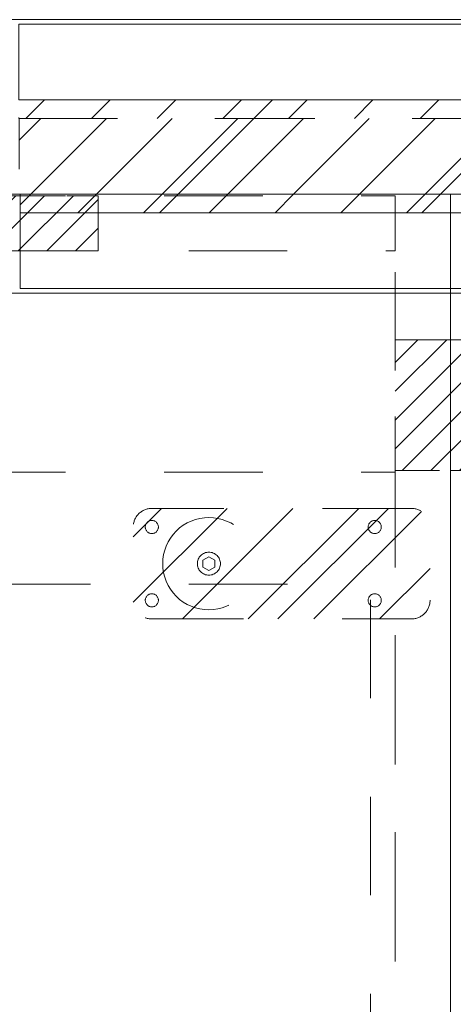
# Model space of a CAD drawing. Header units: inches. Extents: x -434 to -285, y -58 to 33.
# Tile 84 of 103: x -323.47 to -317.6, y 19.04 to 32.36. Entities that reach past the tile are written whole.
import ezdxf

# ---------------------------------------------------------------- set-up
doc = ezdxf.new("R2010")
doc.units = ezdxf.units.IN
doc.header["$LTSCALE"] = 32
doc.header["$MEASUREMENT"] = 0
doc.linetypes.add('Dash Style-1', pattern=[0.083328, 0.041656, -0.041672])
for name, color, linetype, lineweight in [('DashLine', 7, 'Dash Style-1', 13), ('DashLineFill', 7, 'Dash Style-1', 13), ('Drawing', 7, 'Continuous', 18), ('None', 7, 'Continuous', 18), ('SolidLine', 7, 'Continuous', 15)]:
    doc.layers.add(name, color=color, linetype=linetype, lineweight=lineweight)
doc.layers.add('Electrical', color=1, linetype='Dash Style-1', lineweight=15, true_color=0xff0000)
pattern_1 = [(45, (0, 0), (-1.61302, 1.93572), []), (45, (-1.0608, 1.0608), (-0.472346, 0.416761), [])]
pattern_2 = [(45, (0, 0), (-0.3333333, -0.7222222), [])]

# ---------------------------------------------------------------- blocks, each defined once
blk = doc.blocks.new('1BP8DW-Leveler (2D)')
at = {"layer": 'DashLine', "flags": 128}
for points in [[(0.625, 0), (0.622, -0.061), (0.613, -0.122), (0.598, -0.181), (0.577, -0.239), (0.551, -0.295), (0.52, -0.347), (0.483, -0.396), (0.442, -0.442), (0.396, -0.483), (0.347, -0.52), (0.295, -0.551), (0.239, -0.577), (0.181, -0.598), (0.122, -0.613), (0.061, -0.622), (0, -0.625), (-0.061, -0.622), (-0.122, -0.613), (-0.181, -0.598), (-0.239, -0.577), (-0.295, -0.551), (-0.347, -0.52), (-0.396, -0.483), (-0.442, -0.442), (-0.483, -0.396), (-0.52, -0.347), (-0.551, -0.295), (-0.577, -0.239), (-0.598, -0.181), (-0.613, -0.122), (-0.622, -0.061), (-0.625, 0), (-0.622, 0.061), (-0.613, 0.122), (-0.598, 0.181), (-0.577, 0.239), (-0.551, 0.295), (-0.52, 0.347), (-0.483, 0.396), (-0.442, 0.442), (-0.396, 0.483), (-0.347, 0.52), (-0.295, 0.551), (-0.239, 0.577), (-0.181, 0.598), (-0.122, 0.613), (-0.061, 0.622), (0, 0.625), (0.061, 0.622), (0.122, 0.613), (0.181, 0.598), (0.239, 0.577), (0.295, 0.551), (0.347, 0.52), (0.396, 0.483), (0.442, 0.442), (0.483, 0.396), (0.52, 0.347), (0.551, 0.295), (0.577, 0.239), (0.598, 0.181), (0.613, 0.122), (0.622, 0.061)], [(0, 0.156), (0.015, 0.155), (0.03, 0.153), (0.045, 0.15), (0.06, 0.144), (0.074, 0.138), (0.087, 0.13), (0.099, 0.121), (0.11, 0.11), (0.121, 0.099), (0.13, 0.087), (0.138, 0.074), (0.144, 0.06), (0.15, 0.045), (0.153, 0.03), (0.155, 0.015), (0.156, 0), (0.155, -0.015), (0.153, -0.03), (0.15, -0.045), (0.144, -0.06), (0.138, -0.074), (0.13, -0.087), (0.121, -0.099), (0.11, -0.11), (0.099, -0.121), (0.087, -0.13), (0.074, -0.138), (0.06, -0.144), (0.045, -0.15), (0.03, -0.153), (0.015, -0.155), (0, -0.156), (-0.015, -0.155), (-0.03, -0.153), (-0.045, -0.15), (-0.06, -0.144), (-0.074, -0.138), (-0.087, -0.13), (-0.099, -0.121), (-0.11, -0.11), (-0.121, -0.099), (-0.13, -0.087), (-0.138, -0.074), (-0.144, -0.06), (-0.15, -0.045), (-0.153, -0.03), (-0.155, -0.015), (-0.156, 0), (-0.155, 0.015), (-0.153, 0.03), (-0.15, 0.045), (-0.144, 0.06), (-0.138, 0.074), (-0.13, 0.087), (-0.121, 0.099), (-0.11, 0.11), (-0.099, 0.121), (-0.087, 0.13), (-0.074, 0.138), (-0.06, 0.144), (-0.045, 0.15), (-0.03, 0.153), (-0.015, 0.155)], [(0, 0.094), (-0.081, 0.047), (-0.081, -0.047), (0, -0.094), (0.081, -0.047), (0.081, 0.047)]]:
    blk.add_lwpolyline(points, close=True, dxfattribs=at)
blk = doc.blocks.new('Slate-LSVS-Leveler (2D)')
at = {"layer": 'DashLineFill', "linetype": 'Continuous', "lineweight": 13}
h = blk.add_hatch(dxfattribs=at)
h.set_pattern_fill('Steel', color=253, style=0, pattern_type=2)
h.set_pattern_definition(pattern_1)
edge = h.paths.add_edge_path()
edge.add_arc((-2.74, 0.496), 0.252, 90, 180, ccw=False)
edge.add_line((-2.74, 0.748), (0.772, 0.748))
edge.add_arc((0.772, 0.496), 0.252, 0, 90, ccw=False)
edge.add_line((1.024, 0.496), (1.024, -0.496))
edge.add_arc((0.772, -0.496), 0.252, -90, 0, ccw=False)
edge.add_line((0.772, -0.748), (-2.74, -0.748))
edge.add_arc((-2.74, -0.496), 0.252, 180, 270, ccw=False)
edge.add_line((-2.992, -0.496), (-2.992, 0.496))
at = {"layer": 'DashLineFill', "flags": 128}
blk.add_lwpolyline([(-2.992, 0.496, -0.414214), (-2.74, 0.748), (0.772, 0.748, -0.414214), (1.024, 0.496), (1.024, -0.496, -0.414214), (0.772, -0.748), (-2.74, -0.748, -0.414214), (-2.992, -0.496)], format="xyb", close=True, dxfattribs=at)
at = {"layer": 'SolidLine', "flags": 128}
for points in [[(-2.244, 0.585), (-2.235, 0.584), (-2.227, 0.583), (-2.218, 0.581), (-2.21, 0.578), (-2.202, 0.574), (-2.195, 0.57), (-2.188, 0.565), (-2.181, 0.559), (-2.176, 0.552), (-2.17, 0.545), (-2.166, 0.538), (-2.162, 0.53), (-2.159, 0.522), (-2.157, 0.513), (-2.156, 0.505), (-2.156, 0.496), (-2.156, 0.487), (-2.157, 0.479), (-2.159, 0.47), (-2.162, 0.462), (-2.166, 0.454), (-2.17, 0.447), (-2.176, 0.44), (-2.181, 0.433), (-2.188, 0.428), (-2.195, 0.422), (-2.202, 0.418), (-2.21, 0.414), (-2.218, 0.411), (-2.227, 0.409), (-2.235, 0.408), (-2.244, 0.407), (-2.253, 0.408), (-2.261, 0.409), (-2.27, 0.411), (-2.278, 0.414), (-2.286, 0.418), (-2.293, 0.422), (-2.3, 0.428), (-2.307, 0.433), (-2.313, 0.44), (-2.318, 0.447), (-2.322, 0.454), (-2.326, 0.462), (-2.329, 0.47), (-2.331, 0.479), (-2.332, 0.487), (-2.333, 0.496), (-2.332, 0.505), (-2.331, 0.513), (-2.329, 0.522), (-2.326, 0.53), (-2.322, 0.538), (-2.318, 0.545), (-2.313, 0.552), (-2.307, 0.559), (-2.3, 0.565), (-2.293, 0.57), (-2.286, 0.574), (-2.278, 0.578), (-2.27, 0.581), (-2.261, 0.583), (-2.253, 0.584)], [(0.772, 0.585), (0.78, 0.584), (0.789, 0.583), (0.797, 0.581), (0.806, 0.578), (0.813, 0.574), (0.821, 0.57), (0.828, 0.565), (0.834, 0.559), (0.84, 0.552), (0.845, 0.545), (0.85, 0.538), (0.853, 0.53), (0.856, 0.522), (0.859, 0.513), (0.86, 0.505), (0.86, 0.496), (0.86, 0.487), (0.859, 0.479), (0.856, 0.47), (0.853, 0.462), (0.85, 0.454), (0.845, 0.447), (0.84, 0.44), (0.834, 0.433), (0.828, 0.428), (0.821, 0.422), (0.813, 0.418), (0.806, 0.414), (0.797, 0.411), (0.789, 0.409), (0.78, 0.408), (0.772, 0.407), (0.763, 0.408), (0.754, 0.409), (0.746, 0.411), (0.738, 0.414), (0.73, 0.418), (0.722, 0.422), (0.715, 0.428), (0.709, 0.433), (0.703, 0.44), (0.698, 0.447), (0.694, 0.454), (0.69, 0.462), (0.687, 0.47), (0.685, 0.479), (0.683, 0.487), (0.683, 0.496), (0.683, 0.505), (0.685, 0.513), (0.687, 0.522), (0.69, 0.53), (0.694, 0.538), (0.698, 0.545), (0.703, 0.552), (0.709, 0.559), (0.715, 0.565), (0.722, 0.57), (0.73, 0.574), (0.738, 0.578), (0.746, 0.581), (0.754, 0.583), (0.763, 0.584)], [(-2.244, -0.407), (-2.235, -0.408), (-2.227, -0.409), (-2.218, -0.411), (-2.21, -0.414), (-2.202, -0.418), (-2.195, -0.422), (-2.188, -0.428), (-2.181, -0.433), (-2.176, -0.44), (-2.17, -0.447), (-2.166, -0.454), (-2.162, -0.462), (-2.159, -0.47), (-2.157, -0.479), (-2.156, -0.487), (-2.156, -0.496), (-2.156, -0.505), (-2.157, -0.513), (-2.159, -0.522), (-2.162, -0.53), (-2.166, -0.538), (-2.17, -0.545), (-2.176, -0.552), (-2.181, -0.559), (-2.188, -0.565), (-2.195, -0.57), (-2.202, -0.574), (-2.21, -0.578), (-2.218, -0.581), (-2.227, -0.583), (-2.235, -0.584), (-2.244, -0.585), (-2.253, -0.584), (-2.261, -0.583), (-2.27, -0.581), (-2.278, -0.578), (-2.286, -0.574), (-2.293, -0.57), (-2.3, -0.565), (-2.307, -0.559), (-2.313, -0.552), (-2.318, -0.545), (-2.322, -0.538), (-2.326, -0.53), (-2.329, -0.522), (-2.331, -0.513), (-2.332, -0.505), (-2.333, -0.496), (-2.332, -0.487), (-2.331, -0.479), (-2.329, -0.47), (-2.326, -0.462), (-2.322, -0.454), (-2.318, -0.447), (-2.313, -0.44), (-2.307, -0.433), (-2.3, -0.428), (-2.293, -0.422), (-2.286, -0.418), (-2.278, -0.414), (-2.27, -0.411), (-2.261, -0.409), (-2.253, -0.408)], [(0.772, -0.407), (0.78, -0.408), (0.789, -0.409), (0.797, -0.411), (0.806, -0.414), (0.813, -0.418), (0.821, -0.422), (0.828, -0.428), (0.834, -0.433), (0.84, -0.44), (0.845, -0.447), (0.85, -0.454), (0.853, -0.462), (0.856, -0.47), (0.859, -0.479), (0.86, -0.487), (0.86, -0.496), (0.86, -0.505), (0.859, -0.513), (0.856, -0.522), (0.853, -0.53), (0.85, -0.538), (0.845, -0.545), (0.84, -0.552), (0.834, -0.559), (0.828, -0.565), (0.821, -0.57), (0.813, -0.574), (0.806, -0.578), (0.797, -0.581), (0.789, -0.583), (0.78, -0.584), (0.772, -0.585), (0.763, -0.584), (0.754, -0.583), (0.746, -0.581), (0.738, -0.578), (0.73, -0.574), (0.722, -0.57), (0.715, -0.565), (0.709, -0.559), (0.703, -0.552), (0.698, -0.545), (0.694, -0.538), (0.69, -0.53), (0.687, -0.522), (0.685, -0.513), (0.683, -0.505), (0.683, -0.496), (0.683, -0.487), (0.685, -0.479), (0.687, -0.47), (0.69, -0.462), (0.694, -0.454), (0.698, -0.447), (0.703, -0.44), (0.709, -0.433), (0.715, -0.428), (0.722, -0.422), (0.73, -0.418), (0.738, -0.414), (0.746, -0.411), (0.754, -0.409), (0.763, -0.408)]]:
    blk.add_lwpolyline(points, close=True, dxfattribs=at)
at = {"layer": 'DashLine', "color": 7}
blk.add_blockref('1BP8DW-Leveler (2D)', (0, 0), dxfattribs=at)
blk = doc.blocks.new('Group-18')
at = {"layer": 'DashLine', "flags": 128}
blk.add_lwpolyline([(1.083, -5.276), (16.87, -5.276), (16.87, -23.268), (1.083, -23.268)], close=True, dxfattribs=at)
blk = doc.blocks.new('Group-19')
at = {"layer": 'DashLine', "flags": 128}
blk.add_lwpolyline([(1.083, -5.276), (16.87, -5.276), (16.87, -23.268), (1.083, -23.268)], close=True, dxfattribs=at)
blk = doc.blocks.new('Group-20')
at = {"layer": 'Electrical', "linetype": 'Continuous', "lineweight": 5, "true_color": 0xdd0000}
h = blk.add_hatch(dxfattribs=at)
h.set_pattern_fill('ElectricalHatch', color=12, style=0, pattern_type=2)
h.set_pattern_definition(pattern_2)
h.paths.add_polyline_path([(4.764, -0.02), (13.189, -0.02), (13.189, -0.768), (4.764, -0.768)])
h = blk.add_hatch(dxfattribs=at)
h.set_pattern_fill('ElectricalHatch', color=12, style=0, pattern_type=2)
h.set_pattern_definition(pattern_2)
h.paths.add_polyline_path([(17.205, -1.969), (17.953, -1.969), (17.953, -3.74), (17.205, -3.74)])
at = {"layer": 'DashLine', "flags": 128}
for points in [[(0, 0), (17.953, 0), (17.953, -23.11), (0, -23.11)], [(17.205, 0), (17.953, 0), (17.953, -23.11), (17.205, -23.11)], [(0.748, -0.02), (17.205, -0.02), (17.205, -0.768), (0.748, -0.768)], [(0.748, -3.76), (17.205, -3.76), (17.205, -23.091), (0.748, -23.091)]]:
    blk.add_lwpolyline(points, close=True, dxfattribs=at)
at = {"layer": 'Electrical', "flags": 128}
for points in [[(4.764, -0.02), (13.189, -0.02), (13.189, -0.768), (4.764, -0.768)], [(17.205, -1.969), (17.953, -1.969), (17.953, -3.74), (17.205, -3.74)]]:
    blk.add_lwpolyline(points, close=True, dxfattribs=at)
at = {"layer": 'None', "color": 7, "rotation": 180}
blk.add_blockref('Slate-LSVS-Leveler (2D)', (14.685, -5), dxfattribs=at)
at = {"layer": 'None'}
for name in ['Group-18', 'Group-19']:
    blk.add_blockref(name, (0, 0), dxfattribs=at)
blk = doc.blocks.new('Group-21')
at = {"layer": 'None'}
blk.add_blockref('Group-20', (0, 0), dxfattribs=at)
blk = doc.blocks.new('SL Low Storage (2D)-4')
at = {"layer": 'None'}
blk.add_blockref('Group-21', (0, 0), dxfattribs=at)
at = {"layer": 'Drawing', "color": 0, "flags": 1}
for tag in ['Catalog', 'Custom', 'Tag', 'Option1', 'Option2', 'Option3', 'Option4', 'Option5', 'Option6', 'Option7', 'Option8', 'Option9', 'Option10', 'Option11', 'Option12', 'FinishGroup', 'Discount', 'Item1', 'Item2', 'Item3', 'Item4', 'Item5', 'Item6', 'Item7', 'Item8', 'Item9', 'Item10', 'Item11', 'Item12', 'Item13', 'Item14', 'Item15', 'Item16', 'Item17', 'Item18', 'Item19', 'Item20', 'Item21', 'Item22', 'Item23', 'Item24', 'Item25']:
    blk.add_attdef(tag, (23.865, 16.462), '', height=0.00709, dxfattribs=at)
blk = doc.blocks.new('Group-22')
at = {"layer": 'Electrical', "linetype": 'Continuous', "lineweight": 5, "true_color": 0xdd0000}
h = blk.add_hatch(dxfattribs=at)
h.set_pattern_fill('ElectricalHatch', color=12, style=0, pattern_type=2)
h.set_pattern_definition(pattern_2)
h.paths.add_polyline_path([(0, -1.969), (0.748, -1.969), (0.748, -3.74), (0, -3.74)])
at = {"layer": 'DashLine', "flags": 128}
for points in [[(0, 0), (0.748, 0), (0.748, -24.016), (0, -24.016)], [(0, 0), (29.961, 0), (29.961, -24.016), (0, -24.016)]]:
    blk.add_lwpolyline(points, close=True, dxfattribs=at)
at = {"layer": 'Electrical', "flags": 128}
blk.add_lwpolyline([(0, -1.969), (0.748, -1.969), (0.748, -3.74), (0, -3.74)], close=True, dxfattribs=at)
blk = doc.blocks.new('Group-23')
at = {"layer": 'None'}
blk.add_blockref('Group-22', (0, 0), dxfattribs=at)
blk = doc.blocks.new('SL Low Storage (2D)-5')
at = {"layer": 'None'}
blk.add_blockref('Group-23', (0, 0), dxfattribs=at)
at = {"layer": 'Drawing', "color": 0, "flags": 1}
for tag in ['Catalog', 'Option1', 'Option2', 'Option3', 'Option4', 'Option5', 'Option6', 'Option7', 'Option8', 'Option9', 'Option10', 'Option11', 'Option12', 'Custom', 'Tag', 'FinishGroup', 'Discount', 'Item1', 'Item2', 'Item3', 'Item4', 'Item5', 'Item6', 'Item7', 'Item8', 'Item9', 'Item10', 'Item11', 'Item12', 'Item13', 'Item14', 'Item15', 'Item16', 'Item17', 'Item18', 'Item19', 'Item20', 'Item21', 'Item22', 'Item23', 'Item24', 'Item25']:
    blk.add_attdef(tag, (41.818, 20.056), '', height=0.00709, dxfattribs=at)
blk = doc.blocks.new('Group-33')
at = {"layer": 'DashLineFill', "linetype": 'Continuous', "lineweight": 13}
h = blk.add_hatch(dxfattribs=at)
h.set_pattern_fill('Steel', color=253, style=0, pattern_type=2)
h.set_pattern_definition(pattern_1)
h.paths.add_polyline_path([(35.984, 0), (41.969, 0), (41.969, -1.024), (35.984, -1.024)])
at = {"layer": 'DashLineFill', "flags": 128}
blk.add_lwpolyline([(35.984, 0), (41.969, 0), (41.969, -1.024), (35.984, -1.024)], close=True, dxfattribs=at)
blk = doc.blocks.new('Group-34')
at = {"layer": 'SolidLine', "flags": 128}
blk.add_lwpolyline([(0, 1.339), (72, 1.339), (72, -2.362), (0, -2.362)], close=True, dxfattribs=at)
at = {"layer": 'None'}
blk.add_blockref('Group-33', (0, 0), dxfattribs=at)
blk = doc.blocks.new('SL Wall Panel (2D)-1')
at = {"layer": 'None'}
blk.add_blockref('Group-34', (0, 0), dxfattribs=at)
at = {"layer": 'Drawing', "color": 0, "flags": 1}
for tag in ['Catalog', 'Option1', 'Option2', 'Option3', 'Option4', 'Option5', 'Option6', 'Option7', 'Option8', 'Option9', 'Option10', 'Option11', 'Option12', 'Custom', 'Tag', 'FinishGroup', 'Discount', 'Item1', 'Item2', 'Item3', 'Item4', 'Item5', 'Item6', 'Item7', 'Item8', 'Item9', 'Item10', 'Item11', 'Item12', 'Item13', 'Item14', 'Item15', 'Item16', 'Item17', 'Item18', 'Item19', 'Item20', 'Item21', 'Item22', 'Item23', 'Item24', 'Item25']:
    blk.add_attdef(tag, (-12.001, 34.001), '', height=0.00709, dxfattribs=at)
blk = doc.blocks.new('Group-41')
at = {"layer": 'DashLineFill', "linetype": 'Continuous', "lineweight": 13}
h = blk.add_hatch(dxfattribs=at)
h.set_pattern_fill('Steel', color=253, style=0, pattern_type=2)
h.set_pattern_definition(pattern_1)
h.paths.add_polyline_path([(12, -12), (47.984, -12), (47.984, -12.252), (12, -12.252)])
at = {"layer": 'DashLineFill', "flags": 128}
blk.add_lwpolyline([(12, -12), (47.984, -12), (47.984, -12.252), (12, -12.252)], close=True, dxfattribs=at)
at = {"layer": 'SolidLine', "flags": 128}
blk.add_lwpolyline([(12, -12.252), (47.984, -12.252), (47.984, -13.276), (12, -13.276)], close=True, dxfattribs=at)
blk = doc.blocks.new('Group-42')
at = {"layer": 'None'}
blk.add_blockref('Group-41', (0, 0), dxfattribs=at)
blk = doc.blocks.new('SL Wall Tile (2D)-3')
at = {"layer": 'None'}
blk.add_blockref('Group-42', (0, 0), dxfattribs=at)
at = {"layer": 'Drawing', "color": 0, "flags": 1}
for tag in ['Catalog', 'Custom', 'Tag', 'Option1', 'Option2', 'Option3', 'Option4', 'Option5', 'Option6', 'Option7', 'Option8', 'Option9', 'Option10', 'Option11', 'Option12', 'FinishGroup', 'Discount', 'Item1', 'Item2', 'Item3', 'Item4', 'Item5', 'Item6', 'Item7', 'Item8', 'Item9', 'Item10', 'Item11', 'Item12', 'Item13', 'Item14', 'Item15', 'Item16', 'Item17', 'Item18', 'Item19', 'Item20', 'Item21', 'Item22', 'Item23', 'Item24', 'Item25']:
    blk.add_attdef(tag, (23.999, 43.702), '', height=0.00709, dxfattribs=at)
blk = doc.blocks.new('Group-79')
at = {"layer": 'SolidLine', "flags": 128}
blk.add_lwpolyline([(0, 0), (72.008, 0), (72.008, -24.016), (0, -24.016)], close=True, dxfattribs=at)
blk = doc.blocks.new('Group-80')
at = {"layer": 'None'}
blk.add_blockref('Group-79', (0, 0), dxfattribs=at)
blk = doc.blocks.new('SL Lowboy Top (2D)-1')
at = {"layer": 'None'}
blk.add_blockref('Group-80', (0, 0), dxfattribs=at)
at = {"layer": 'Drawing', "color": 0, "flags": 1}
for tag in ['Catalog', 'Custom', 'FinishGroup', 'Discount', 'Tag', 'Item1', 'Item2', 'Item3', 'Item4', 'Item5', 'Item6', 'Item7', 'Item8', 'Item9', 'Item10', 'Item11', 'Item12', 'Item13', 'Item14', 'Item15', 'Item16', 'Item17', 'Item18', 'Item19', 'Item20', 'Item21', 'Item22', 'Item23', 'Item24', 'Item25', 'Option1', 'Option2', 'Option3', 'Option4', 'Option5', 'Option6', 'Option7', 'Option8', 'Option9', 'Option10', 'Option11', 'Option12']:
    blk.add_attdef(tag, (-0.112, 20.962), '', height=0.00709, dxfattribs=at)
blk = doc.blocks.new('Group-81')
at = {"layer": 'Drawing'}
blk.add_blockref('SL Lowboy Top (2D)-1', (-0.112, 44.977), dxfattribs=at)
at = {"layer": 'Drawing', "color": 0, "flags": 1}
for tag in ['Catalog', 'Custom', 'Tag', 'Option1', 'Option2', 'Option3', 'Option4', 'Option5', 'Option6', 'Option7', 'Option8', 'Option9', 'Option10', 'Option11', 'Option12', 'FinishGroup', 'Discount', 'Item1', 'Item2', 'Item3', 'Item4', 'Item5', 'Item6', 'Item7', 'Item8', 'Item9', 'Item10', 'Item11', 'Item12', 'Item13', 'Item14', 'Item15', 'Item16', 'Item17', 'Item18', 'Item19', 'Item20', 'Item21', 'Item22', 'Item23', 'Item24', 'Item25']:
    blk.add_attdef(tag, (-72.119, 20.962), '', height=0.00709, dxfattribs=at)
blk = doc.blocks.new('Group-96')
at = {"layer": 'DashLineFill', "linetype": 'Continuous', "lineweight": 13}
h = blk.add_hatch(dxfattribs=at)
h.set_pattern_fill('Steel', color=253, style=0, pattern_type=2)
h.set_pattern_definition(pattern_1)
h.paths.add_polyline_path([(12, -12), (47.984, -12), (47.984, -12.252), (12, -12.252)])
at = {"layer": 'DashLineFill', "flags": 128}
blk.add_lwpolyline([(12, -12), (47.984, -12), (47.984, -12.252), (12, -12.252)], close=True, dxfattribs=at)
at = {"layer": 'SolidLine', "flags": 128}
blk.add_lwpolyline([(12, -12.252), (47.984, -12.252), (47.984, -13.276), (12, -13.276)], close=True, dxfattribs=at)
blk = doc.blocks.new('Group-97')
at = {"layer": 'None'}
blk.add_blockref('Group-96', (0, 0), dxfattribs=at)
blk = doc.blocks.new('SL Wall Tile (2D)-7')
at = {"layer": 'None'}
blk.add_blockref('Group-97', (0, 0), dxfattribs=at)
at = {"layer": 'Drawing', "color": 0, "flags": 1}
for tag in ['Catalog', 'Option1', 'Option2', 'Option3', 'Option4', 'Option5', 'Option6', 'Option7', 'Option8', 'Option9', 'Option10', 'Option11', 'Option12', 'Custom', 'Tag', 'FinishGroup', 'Discount', 'Item1', 'Item2', 'Item3', 'Item4', 'Item5', 'Item6', 'Item7', 'Item8', 'Item9', 'Item10', 'Item11', 'Item12', 'Item13', 'Item14', 'Item15', 'Item16', 'Item17', 'Item18', 'Item19', 'Item20', 'Item21', 'Item22', 'Item23', 'Item24', 'Item25']:
    blk.add_attdef(tag, (23.999, 34.001), '', height=0.00709, dxfattribs=at)
blk = doc.blocks.new('Group-98')
at = {"layer": 'Drawing', "rotation": 180}
blk.add_blockref('SL Wall Tile (2D)-7', (83.963, 34.001), dxfattribs=at)
at = {"layer": 'Drawing', "color": 0, "flags": 1}
for tag in ['Catalog', 'Option1', 'Option2', 'Option3', 'Option4', 'Option5', 'Option6', 'Option7', 'Option8', 'Option9', 'Option10', 'Option11', 'Option12', 'Custom', 'Tag', 'FinishGroup', 'Discount', 'Item1', 'Item2', 'Item3', 'Item4', 'Item5', 'Item6', 'Item7', 'Item8', 'Item9', 'Item10', 'Item11', 'Item12', 'Item13', 'Item14', 'Item15', 'Item16', 'Item17', 'Item18', 'Item19', 'Item20', 'Item21', 'Item22', 'Item23', 'Item24', 'Item25']:
    blk.add_attdef(tag, (-84.001, 34.001), '', height=0.00709, dxfattribs=at)

msp = doc.modelspace()

# ---------------------------------------------------------------- block references
at = {"layer": 'Drawing', "color": 7}
for name in ['Group-98', 'Group-81']:
    msp.add_blockref(name, (-359.459, -14.977), dxfattribs=at)
at = {"layer": 'Drawing'}
for name, p in [('SL Wall Panel (2D)-1', (-359.461, 31.024)), ('SL Low Storage (2D)-4', (-335.594, 30)), ('SL Wall Tile (2D)-3', (-335.461, 42)), ('SL Low Storage (2D)-5', (-317.642, 30))]:
    msp.add_blockref(name, p, dxfattribs=at)

doc.saveas('drawing.dxf')
